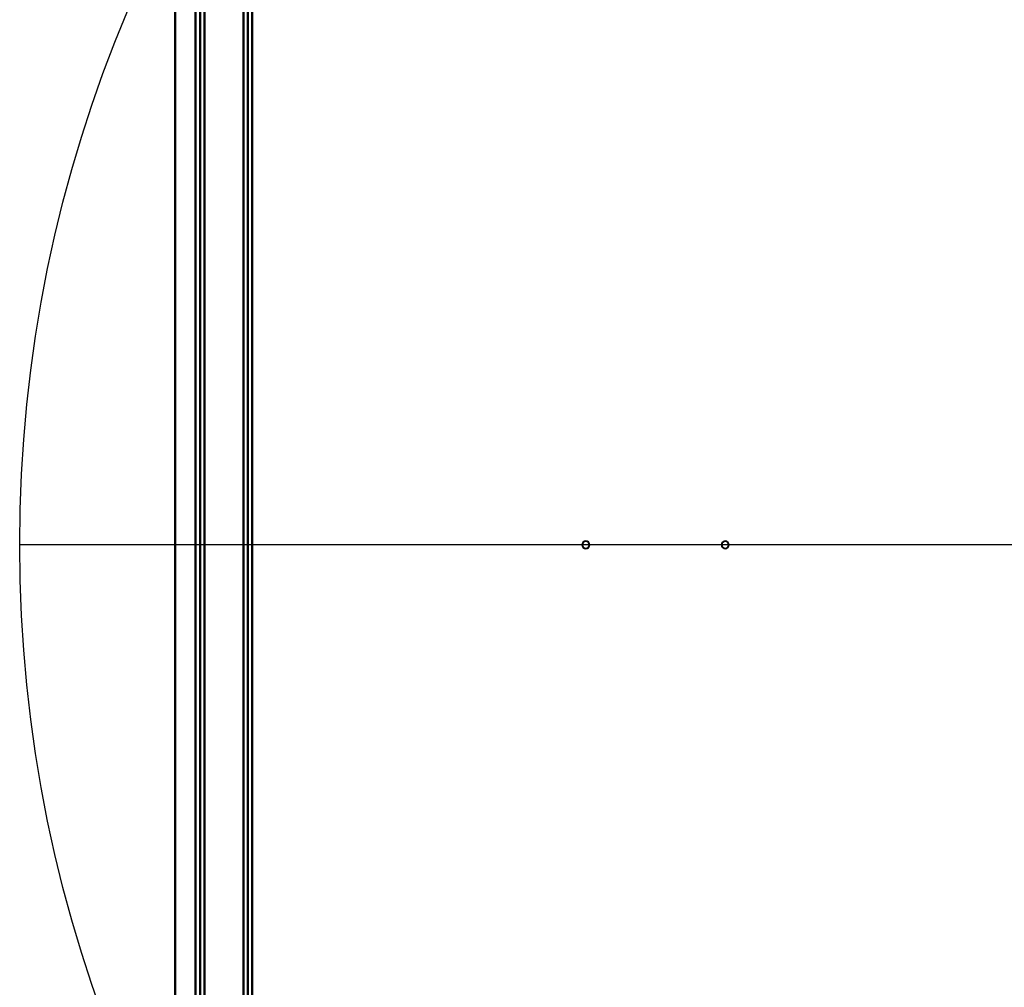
# Model space of a CAD drawing. Header units: millimetres. Extents: x -852 to 852, y -1321 to 592.
# Tile 46 of 111: x -610 to -172, y -214 to 216. Entities that reach past the tile are written whole.
import ezdxf

# ---------------------------------------------------------------- set-up
doc = ezdxf.new("R2010")
doc.units = ezdxf.units.MM
doc.layers.add('G-IMPT', color=8, linetype='Continuous', lineweight=40)

# ---------------------------------------------------------------- blocks, each defined once
blk = doc.blocks.new('NEXA 1500 CALQUES_dwg-769064-Niveau de réf_')
at = {"layer": 'G-IMPT'}
for p, q in [((-508.2, -385.05), (-508.2, 432.95)), ((-506.2, -385.05), (-506.2, 432.95))]:
    blk.add_line(p, q, dxfattribs=at)
at = {"layer": 'G-IMPT', "flags": 128}
for points in [[(-510.2, -385.05), (-510.2, -180.55), (-510.2, 23.95), (-510.2, 228.45), (-510.2, 432.95)], [(-510.2, 432.95), (-510.2, 228.45), (-510.2, 23.95), (-510.2, -180.55), (-510.2, -385.05)], [(-508.23, 432.95), (-508.23, 228.45), (-508.23, 23.95), (-508.23, -180.55), (-508.23, -385.05)], [(-508.23, -385.05), (-508.23, -180.55), (-508.23, 23.95), (-508.23, 228.45), (-508.23, 432.95)], [(-506.26, 432.95), (-506.26, 228.45), (-506.26, 23.95), (-506.26, -180.55), (-506.26, -385.05)], [(-506.26, -385.05), (-506.26, -180.55), (-506.26, 23.95), (-506.26, 228.45), (-506.26, 432.95)], [(-540.43, -378.05), (-540.43, -177.05), (-540.43, 23.95), (-540.43, 224.95), (-540.43, 425.95)], [(-540.43, 425.95), (-540.43, 224.95), (-540.43, 23.95), (-540.43, -177.05), (-540.43, -378.05)], [(-540.43, -378.05), (-540.43, -179.95), (-540.43, 18.15), (-540.43, 216.25), (-540.43, 414.35)], [(-540.43, 414.35), (-540.43, 216.25), (-540.43, 18.15), (-540.43, -179.95), (-540.43, -378.05)], [(-531.43, -363.83), (-531.43, -169.94), (-531.43, 23.95), (-531.43, 217.84), (-531.43, 411.73)], [(-531.43, 411.73), (-531.43, 217.84), (-531.43, 23.95), (-531.43, -169.94), (-531.43, -363.83)], [(-531.43, 411.73), (-531.43, 217.84), (-531.43, 23.95), (-531.43, -169.94), (-531.43, -363.83)], [(-531.43, -363.83), (-531.43, -169.94), (-531.43, 23.95), (-531.43, 217.84), (-531.43, 411.73)], [(-529.46, -363.89), (-529.46, -169.97), (-529.46, 23.95), (-529.46, 217.87), (-529.46, 411.79)], [(-529.46, 411.79), (-529.46, 217.87), (-529.46, 23.95), (-529.46, -169.97), (-529.46, -363.89)], [(-527.49, 411.73), (-527.49, 217.84), (-527.49, 23.95), (-527.49, -169.94), (-527.49, -363.83)], [(-527.49, -363.83), (-527.49, -169.94), (-527.49, 23.95), (-527.49, 217.84), (-527.49, 411.73)], [(-510.2, 414.35), (-510.2, 214.65), (-510.2, 14.95), (-510.2, -184.75), (-510.2, -384.45)], [(-510.2, -384.45), (-510.2, -184.75), (-510.2, 14.95), (-510.2, 214.65), (-510.2, 414.35)]]:
    blk.add_lwpolyline(points, dxfattribs=at)
at = {"layer": 'G-IMPT'}
for centre, start, end in [((-358, 14.95), 90, 270), ((-358, 14.95), 90, 270), ((-358, 14.95), 90, 270), ((-358, 14.95), 0, 180), ((-358, 14.95), 180, 0), ((-358, 14.95), 270, 90), ((-358, 14.95), 270, 90), ((-358, 14.95), 360, 90), ((-358, 14.95), 270, 360), ((-296, 14.95), 90, 270), ((-296, 14.95), 90, 270), ((-296, 14.95), 90, 270), ((-296, 14.95), 360, 180), ((-296, 14.95), 180, 360), ((-296, 14.95), 270, 90), ((-296, 14.95), 0, 90), ((-296, 14.95), 270, 90), ((-296, 14.95), 270, 0)]:
    blk.add_arc(centre, 1.6, start, end, dxfattribs=at)

msp = doc.modelspace()

# ---------------------------------------------------------------- linework, layer by layer
at = {"color": 94, "lineweight": 30}
msp.add_line((609.6, -17.5), (-609.6, -17.5), dxfattribs=at)
msp.add_circle((0, -17.5), 609.6, dxfattribs=at)

# ---------------------------------------------------------------- block references
at = {"layer": 'G-IMPT'}
msp.add_blockref('NEXA 1500 CALQUES_dwg-769064-Niveau de réf_', (0, -32.45), dxfattribs=at)

doc.saveas('drawing.dxf')
